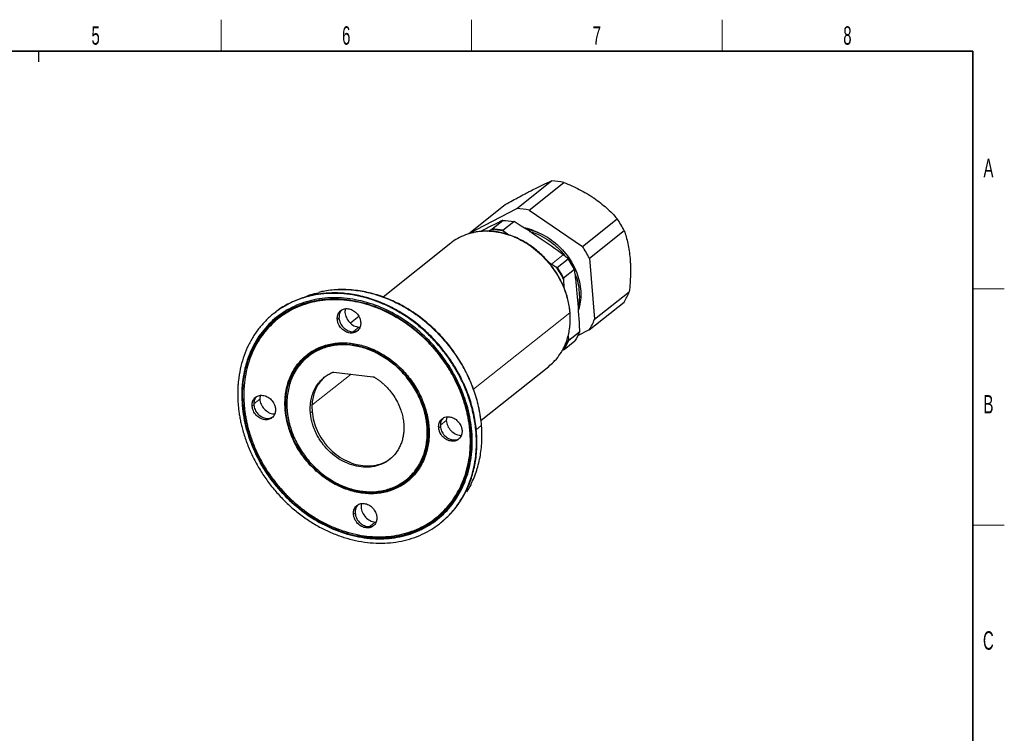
# Model space of a CAD drawing. Header units: millimetres. Extents: x 5 to 418, y 2 to 292.
# Tile 4 of 4: x 226 to 414, y 153 to 288. Entities that reach past the tile are written whole.
import ezdxf

# ---------------------------------------------------------------- set-up
doc = ezdxf.new("R2010")
doc.units = ezdxf.units.MM
doc.layers.add('SLD-0', color=7, linetype='Continuous')
doc.styles.add('SLDTEXTSTYLE0', font='TXT', dxfattribs={"width": 0.605})

msp = doc.modelspace()

# ---------------------------------------------------------------- linework, layer by layer
at = {"color": 7, "linetype": 'Continuous', "lineweight": 25}
for p, q in [((321.117, 252.512), (327.744, 257.779)), ((323.466, 252.242), (330.093, 257.509)), ((311.949, 247.807), (318.575, 253.075)), ((311.949, 247.807), (321.117, 252.512)), ((323.466, 252.242), (333.598, 245.316)), ((316.386, 248.643), (318.441, 250.277)), ((318.471, 248.403), (320.526, 250.037)), ((333.598, 245.316), (340.225, 250.584)), ((311.879, 247.696), (311.949, 247.807)), ((315.586, 248.216), (316.137, 248.502)), ((318.65, 248.213), (319.615, 247.517)), ((334.949, 243.058), (341.575, 248.325)), ((308.531, 245.94), (295.619, 235.677)), ((327.101, 242.384), (327.741, 241.966)), ((328.821, 241.329), (330.876, 242.962)), ((334.949, 243.058), (335.913, 231.428)), ((330.02, 239.324), (332.075, 240.958)), ((329.995, 239.03), (330.098, 237.467)), ((335.913, 231.428), (342.539, 236.695)), ((334.914, 229.439), (341.541, 234.707)), ((274.893, 232.614), (274.803, 232.543)), ((290.977, 231.987), (289.395, 230.728)), ((291.016, 229.912), (291.211, 229.931)), ((331.004, 227.444), (333.059, 229.077)), ((334.914, 229.439), (332.66, 228.283)), ((330.118, 225.679), (332.173, 227.313)), ((330.875, 228.236), (330.937, 227.665)), ((329.869, 225.538), (329.714, 225.458)), ((314.293, 212.197), (327.199, 222.456)), ((286.271, 221.357), (293.686, 220.504)), ((272.194, 216.898), (272.121, 216.236)), ((307.747, 212.807), (307.674, 212.146)), ((310.431, 197.006), (310.264, 196.807)), ((294.091, 192.805), (294.286, 192.823)), ((306.538, 192.619), (306.629, 192.691))]:
    msp.add_line(p, q, dxfattribs=at)
at = {"color": 7, "linetype": 'Continuous', "lineweight": 18}
for p, q in [((327.741, 241.966), (329.952, 243.723)), ((312.873, 218.098), (331.197, 232.664)), ((287.227, 231.642), (286.911, 231.39)), ((291.016, 229.912), (289.994, 229.1)), ((282.078, 215.052), (289.537, 220.981)), ((271.012, 215.355), (272.121, 216.236)), ((268.848, 215.009), (268.805, 215.097)), ((269.161, 215.056), (268.937, 214.999)), ((270.988, 215.133), (270.672, 214.882)), ((276.983, 214.156), (277.026, 214.069)), ((277.338, 214.115), (277.114, 214.058)), ((282.098, 213.855), (281.782, 213.604)), ((307.674, 212.146), (306.566, 211.264)), ((304.046, 210.96), (304.003, 211.047)), ((304.135, 210.95), (304.359, 211.006)), ((306.541, 211.043), (306.225, 210.791)), ((313.374, 210.408), (314.337, 211.174)), ((312.223, 210.019), (312.18, 210.106)), ((312.536, 210.065), (312.312, 210.009)), ((313.336, 209.973), (313.426, 210.045)), ((290.302, 194.534), (289.986, 194.283)), ((293.069, 191.993), (294.091, 192.805))]:
    msp.add_line(p, q, dxfattribs=at)
at = {"color": 7, "linetype": 'Continuous', "lineweight": 25}
for centre, radius, start, end in [((327.432, 244.73), 13.053, 78.24019, 88.63387), ((320.806, 239.462), 13.053, 78.24019, 88.63387), ((325.514, 240.254), 17.975, 26.68132, 35.0765), ((315.941, 235.598), 13.053, 78.82608, 88.04793), ((318.888, 234.986), 17.975, 26.68132, 35.0765), ((316.17, 232.826), 17.847, 26.43947, 35.31835), ((314.023, 231.119), 17.978, 27.15483, 34.60299), ((332.368, 240.559), 10.88, 327.46286, 339.19951), ((325.741, 235.291), 10.88, 327.46286, 339.19951), ((320.88, 231.424), 10.879, 328.12417, 338.5382)]:
    msp.add_arc(centre, radius, start, end, dxfattribs=at)
at = {"color": 7, "linetype": 'Continuous', "lineweight": 18}
for centre, radius, start, end in [((315.92, 235.554), 12.95, 77.8324, 89.04164), ((314.017, 231.115), 17.831, 26.35174, 35.40608), ((320.814, 231.418), 10.796, 327.00273, 339.65964)]:
    msp.add_arc(centre, radius, start, end, dxfattribs=at)
at = {"color": 7, "linetype": 'Continuous', "lineweight": 25}
for points, knots in [([(318.575, 253.075), (319.497, 253.601), (320.397, 254.107), (321.704, 254.824), (322.132, 255.056), (322.762, 255.391), (322.97, 255.501), (323.382, 255.716), (323.585, 255.822), (324.576, 256.33), (325.294, 256.682), (326.605, 257.294), (327.202, 257.555), (327.744, 257.779)], [0, 0, 0, 0, 0.25, 0.25, 0.375, 0.375, 0.4375, 0.4375, 0.5, 0.5, 0.75, 0.75, 1, 1, 1, 1]), ([(330.093, 257.509), (331.091, 257.108), (332.07, 256.67), (333.497, 255.936), (333.966, 255.679), (334.657, 255.27), (334.886, 255.13), (335.339, 254.842), (335.564, 254.694), (336.659, 253.946), (337.458, 253.312), (338.93, 251.985), (339.606, 251.288), (340.225, 250.584)], [0, 0, 0, 0, 0.25, 0.25, 0.375, 0.375, 0.4375, 0.4375, 0.5, 0.5, 0.75, 0.75, 1, 1, 1, 1]), ([(318.316, 250.229), (317.6, 249.87), (316.27, 249.203), (314.888, 248.497), (314.25, 248.171)], [0, 0, 0, 0, 0.5380277, 1, 1, 1, 1]), ([(318.441, 250.277), (318.452, 250.286), (318.449, 250.287), (318.434, 250.283), (318.422, 250.278), (318.383, 250.261), (318.351, 250.246), (318.316, 250.229)], [0, 0, 0, 0, 0.25, 0.25, 0.5, 0.5, 1, 1, 1, 1]), ([(320.783, 249.945), (320.741, 249.971), (320.698, 249.995), (320.63, 250.024), (320.606, 250.033), (320.561, 250.044), (320.537, 250.046), (320.526, 250.037)], [0, 0, 0, 0, 0.5, 0.5, 0.75, 0.75, 1, 1, 1, 1]), ([(329.952, 243.723), (328.482, 244.808), (326.986, 245.87), (323.928, 247.943), (322.368, 248.954), (320.783, 249.945)], [0, 0, 0, 0, 0.5, 0.5, 1, 1, 1, 1]), ([(312.699, 247.888), (312.362, 247.814), (311.483, 247.622), (310.189, 247.036), (309.135, 246.447), (308.641, 246.007), (308.546, 245.922)], [0, 0, 0, 0, 0.2183841, 0.5677077, 0.9170312, 1, 1, 1, 1]), ([(331.251, 232.757), (331.231, 232.972), (331.171, 233.591), (330.996, 234.619), (330.694, 235.832), (330.295, 237.034), (329.803, 238.214), (329.221, 239.365), (328.555, 240.476), (327.807, 241.541), (326.986, 242.55), (326.095, 243.497), (325.143, 244.375), (324.136, 245.176), (323.082, 245.894), (321.988, 246.525), (320.863, 247.063), (319.715, 247.505), (318.553, 247.846), (317.385, 248.085), (316.221, 248.217), (315.068, 248.248), (313.94, 248.161), (313.166, 248.056), (312.782, 247.95), (312.752, 247.942)], [0, 0, 0, 0, 0.0246122, 0.0708392, 0.1170846, 0.1633443, 0.2096141, 0.255891, 0.3021732, 0.3484593, 0.394749, 0.4410421, 0.4873383, 0.5336374, 0.5799386, 0.6262402, 0.6725398, 0.7188335, 0.7651161, 0.8113808, 0.8576196, 0.9038236, 0.9499837, 0.9960919, 1, 1, 1, 1]), ([(316.137, 248.502), (316.175, 248.522), (316.215, 248.544), (316.278, 248.579), (316.3, 248.591), (316.343, 248.617), (316.366, 248.63), (316.386, 248.643)], [0, 0, 0, 0, 0.5, 0.5, 0.75, 0.75, 1, 1, 1, 1]), ([(318.471, 248.403), (318.473, 248.388), (318.483, 248.371), (318.508, 248.337), (318.523, 248.321), (318.573, 248.272), (318.61, 248.242), (318.65, 248.213)], [0, 0, 0, 0, 0.25, 0.25, 0.5, 0.5, 1, 1, 1, 1]), ([(322.437, 248.891), (322.643, 248.856), (323.405, 248.723), (324.266, 248.42), (324.879, 248.079), (324.966, 248.03)], [0, 0, 0, 0, 0.24178628, 0.89178208, 1, 1, 1, 1]), ([(322.841, 248.634), (323.109, 248.592), (323.949, 248.462), (325.341, 247.938), (326.969, 247.095), (328.493, 245.993), (329.868, 244.679), (331.049, 243.194), (332.01, 241.576), (332.73, 239.865), (333.185, 238.11), (333.356, 236.371), (333.275, 234.729), (333, 233.739), (332.868, 233.267)], [0, 0, 0, 0, 0.0413202, 0.1293038, 0.2163674, 0.3046503, 0.3932512, 0.4809494, 0.5681807, 0.6566301, 0.7451431, 0.8325122, 0.920049, 1, 1, 1, 1]), ([(323.545, 248.175), (323.905, 248.071), (324.874, 247.791), (326.409, 247.017), (328.071, 245.861), (329.385, 244.658), (330.041, 243.794), (330.281, 243.479)], [0, 0, 0, 0, 0.1402101, 0.3781003, 0.6189101, 0.8609632, 1, 1, 1, 1]), ([(341.575, 248.325), (341.708, 247.941), (341.833, 247.543), (342.066, 246.714), (342.173, 246.282), (342.458, 244.954), (342.599, 244.015), (342.703, 242.761), (342.72, 242.506), (342.747, 241.992), (342.757, 241.734), (342.776, 240.956), (342.774, 240.433), (342.745, 239.376), (342.719, 238.843), (342.644, 237.77), (342.595, 237.23), (342.539, 236.695)], [0, 0, 0, 0, 0.125, 0.125, 0.25, 0.25, 0.5, 0.5, 0.5625, 0.5625, 0.625, 0.625, 0.75, 0.75, 0.875, 0.875, 1, 1, 1, 1]), ([(330.876, 242.962), (330.888, 242.971), (330.883, 242.989), (330.865, 243.021), (330.852, 243.038), (330.807, 243.085), (330.771, 243.116), (330.732, 243.144)], [0, 0, 0, 0, 0.25, 0.25, 0.5, 0.5, 1, 1, 1, 1]), ([(328.551, 241.446), (328.593, 241.419), (328.636, 241.394), (328.705, 241.361), (328.729, 241.351), (328.776, 241.335), (328.8, 241.329), (328.821, 241.329)], [0, 0, 0, 0, 0.5, 0.5, 0.75, 0.75, 1, 1, 1, 1]), ([(332.15, 240.773), (332.145, 240.817), (332.137, 240.86), (332.121, 240.915), (332.114, 240.933), (332.097, 240.958), (332.086, 240.967), (332.075, 240.958)], [0, 0, 0, 0, 0.5, 0.5, 0.75, 0.75, 1, 1, 1, 1]), ([(333.097, 229.352), (333.008, 231.3), (332.889, 233.23), (332.653, 236.086), (332.565, 237.032), (332.37, 238.912), (332.263, 239.846), (332.15, 240.773)], [0, 0, 0, 0, 0.5, 0.5, 0.75, 0.75, 1, 1, 1, 1]), ([(330.02, 239.324), (330.011, 239.304), (330.006, 239.278), (329.998, 239.228), (329.996, 239.203), (329.992, 239.127), (329.993, 239.078), (329.995, 239.03)], [0, 0, 0, 0, 0.25, 0.25, 0.5, 0.5, 1, 1, 1, 1]), ([(332.246, 239.957), (332.294, 239.845), (332.589, 239.164), (332.876, 237.869), (333.052, 236.138), (333.018, 234.849), (332.85, 234.191), (332.815, 234.054)], [0, 0, 0, 0, 0.0571472, 0.3485312, 0.6361495, 0.9243198, 1, 1, 1, 1]), ([(313.426, 210.045), (313.303, 211.082), (313.057, 213.155), (312.203, 216.268), (311.01, 219.315), (309.462, 222.25), (307.597, 225.02), (305.443, 227.579), (303.038, 229.882), (300.423, 231.891), (297.643, 233.57), (294.745, 234.891), (291.779, 235.832), (288.795, 236.376), (285.845, 236.515), (282.98, 236.244), (280.242, 235.576), (277.707, 234.488), (275.92, 233.475), (275.08, 232.728), (274.919, 232.584)], [0, 0, 0, 0, 0.058013, 0.116026, 0.174039, 0.232052, 0.290065, 0.3480781, 0.4060911, 0.4641041, 0.5221171, 0.5801301, 0.6381431, 0.6961561, 0.7541691, 0.8121821, 0.8701951, 0.9282082, 0.9862212, 1, 1, 1, 1]), ([(280.407, 235.538), (280.875, 235.756), (281.793, 236.183), (282.81, 236.394), (283.308, 236.498)], [0, 0, 0, 0, 0.5098278, 1, 1, 1, 1]), ([(314.391, 211.266), (314.365, 211.542), (314.291, 212.338), (314.092, 213.66), (313.762, 215.228), (313.333, 216.789), (312.809, 218.337), (312.191, 219.864), (311.483, 221.363), (310.689, 222.827), (309.81, 224.251), (308.852, 225.628), (307.819, 226.951), (306.715, 228.214), (305.545, 229.413), (304.315, 230.541), (303.03, 231.593), (301.696, 232.565), (300.318, 233.452), (298.903, 234.251), (297.458, 234.957), (295.988, 235.567), (294.5, 236.079), (293.002, 236.491), (291.5, 236.799), (290, 237.004), (288.51, 237.103), (287.035, 237.098), (285.586, 236.983), (284.355, 236.808), (283.625, 236.63), (283.355, 236.564)], [0, 0, 0, 0, 0.0188404, 0.0543938, 0.0899548, 0.1255212, 0.1610917, 0.1966652, 0.232241, 0.2678184, 0.3033971, 0.3389768, 0.3745575, 0.4101392, 0.4457217, 0.481305, 0.5168891, 0.5524738, 0.5880586, 0.623643, 0.6592263, 0.6948073, 0.7303847, 0.7659569, 0.8015218, 0.8370772, 0.8726206, 0.9081494, 0.9436612, 0.9791541, 1, 1, 1, 1]), ([(313.336, 209.973), (313.322, 210.129), (313.295, 210.439), (313.243, 210.905), (313.183, 211.372), (313.114, 211.838), (313.036, 212.304), (312.95, 212.771), (312.855, 213.238), (312.752, 213.705), (312.64, 214.172), (312.359, 215.259), (311.825, 216.96), (310.893, 219.235), (309.767, 221.447), (308.455, 223.573), (306.974, 225.594), (305.335, 227.488), (303.555, 229.24), (301.65, 230.83), (299.641, 232.246), (297.544, 233.472), (295.382, 234.497), (293.174, 235.31), (290.942, 235.905), (288.707, 236.275), (286.491, 236.417), (284.316, 236.329), (282.201, 236.013), (280.169, 235.471), (278.237, 234.709), (276.426, 233.733), (274.751, 232.554), (273.23, 231.182), (271.876, 229.632), (270.704, 227.916), (269.723, 226.054), (268.946, 224.061), (268.376, 221.959), (268.093, 220.203), (267.972, 218.858), (267.926, 217.952), (267.916, 217.038), (267.938, 216.117), (267.983, 215.498), (268.005, 215.189)], [0, 0, 0, 0, 0.006266, 0.0125225, 0.0187719, 0.0250165, 0.0312589, 0.0375014, 0.0437465, 0.0499966, 0.056254, 0.0625213, 0.0937664, 0.1250184, 0.1562636, 0.1875156, 0.2187608, 0.2500128, 0.2812579, 0.31251, 0.3437551, 0.3750071, 0.4062523, 0.4375043, 0.4687495, 0.5000015, 0.5312466, 0.5624987, 0.5937438, 0.6249958, 0.656241, 0.687493, 0.7187381, 0.7499902, 0.7812353, 0.8124873, 0.8437325, 0.8749845, 0.9062297, 0.9374817, 0.9500036, 0.962497, 0.9749813, 0.9874759, 1, 1, 1, 1]), ([(312.536, 210.065), (312.412, 211.559), (312.147, 213.069), (311.346, 216.063), (310.81, 217.547), (309.486, 220.433), (308.698, 221.835), (306.902, 224.501), (305.894, 225.767), (303.695, 228.112), (302.505, 229.192), (299.987, 231.125), (298.66, 231.979), (295.921, 233.426), (294.509, 234.02), (291.654, 234.926), (290.21, 235.237), (287.348, 235.567), (285.929, 235.584), (283.171, 235.324), (281.831, 235.047), (279.281, 234.208), (278.071, 233.647), (275.829, 232.261), (274.797, 231.436), (272.948, 229.557), (272.132, 228.502), (270.747, 226.201), (270.179, 224.955), (269.313, 222.321), (269.014, 220.933), (268.699, 218.068), (268.681, 216.59), (268.805, 215.097)], [0, 0, 0, 0, 0.0625, 0.0625, 0.125, 0.125, 0.1875, 0.1875, 0.25, 0.25, 0.3125, 0.3125, 0.375, 0.375, 0.4375, 0.4375, 0.5, 0.5, 0.5625, 0.5625, 0.625, 0.625, 0.6875, 0.6875, 0.75, 0.75, 0.8125, 0.8125, 0.875, 0.875, 0.9375, 0.9375, 1, 1, 1, 1]), ([(268.848, 215.009), (268.725, 216.494), (268.742, 217.962), (269.056, 220.81), (269.352, 222.19), (270.214, 224.808), (270.778, 226.046), (272.154, 228.333), (272.965, 229.382), (274.803, 231.25), (275.829, 232.069), (278.058, 233.446), (279.26, 234.004), (281.794, 234.838), (283.126, 235.114), (285.868, 235.372), (287.278, 235.355), (290.123, 235.027), (291.557, 234.718), (294.395, 233.817), (295.799, 233.227), (298.521, 231.788), (299.84, 230.94), (302.342, 229.019), (303.525, 227.945), (305.711, 225.614), (306.713, 224.357), (308.498, 221.706), (309.281, 220.313), (310.597, 217.445), (311.13, 215.97), (311.926, 212.994), (312.189, 211.493), (312.312, 210.009)], [0, 0, 0, 0, 0.0625, 0.0625, 0.125, 0.125, 0.1875, 0.1875, 0.25, 0.25, 0.3125, 0.3125, 0.375, 0.375, 0.4375, 0.4375, 0.5, 0.5, 0.5625, 0.5625, 0.625, 0.625, 0.6875, 0.6875, 0.75, 0.75, 0.8125, 0.8125, 0.875, 0.875, 0.9375, 0.9375, 1, 1, 1, 1]), ([(268.937, 214.999), (268.815, 216.478), (268.832, 217.94), (269.144, 220.777), (269.439, 222.151), (270.297, 224.758), (270.859, 225.991), (272.23, 228.268), (273.038, 229.313), (274.868, 231.173), (275.89, 231.989), (278.109, 233.361), (279.306, 233.916), (281.83, 234.747), (283.156, 235.021), (285.887, 235.279), (287.292, 235.261), (290.125, 234.935), (291.553, 234.627), (294.38, 233.73), (295.778, 233.142), (298.489, 231.71), (299.802, 230.865), (302.294, 228.951), (303.472, 227.882), (305.649, 225.561), (306.647, 224.308), (308.425, 221.669), (309.204, 220.281), (310.515, 217.425), (311.046, 215.956), (311.839, 212.992), (312.101, 211.498), (312.223, 210.019)], [0, 0, 0, 0, 0.0625, 0.0625, 0.125, 0.125, 0.1875, 0.1875, 0.25, 0.25, 0.3125, 0.3125, 0.375, 0.375, 0.4375, 0.4375, 0.5, 0.5, 0.5625, 0.5625, 0.625, 0.625, 0.6875, 0.6875, 0.75, 0.75, 0.8125, 0.8125, 0.875, 0.875, 0.9375, 0.9375, 1, 1, 1, 1]), ([(312.18, 210.106), (312.167, 210.254), (312.141, 210.548), (312.092, 210.991), (312.035, 211.433), (311.97, 211.876), (311.896, 212.319), (311.814, 212.761), (311.724, 213.204), (311.626, 213.648), (311.52, 214.091), (311.253, 215.123), (310.747, 216.737), (309.862, 218.896), (308.793, 220.995), (307.549, 223.012), (306.143, 224.93), (304.587, 226.728), (302.898, 228.391), (301.091, 229.9), (299.183, 231.244), (297.194, 232.407), (295.142, 233.38), (293.046, 234.151), (290.928, 234.716), (288.807, 235.067), (286.704, 235.202), (284.64, 235.118), (282.633, 234.819), (280.705, 234.304), (278.871, 233.581), (277.152, 232.654), (275.562, 231.536), (274.119, 230.234), (272.834, 228.762), (271.722, 227.134), (270.791, 225.367), (270.053, 223.476), (269.512, 221.481), (269.244, 219.814), (269.129, 218.538), (269.085, 217.678), (269.076, 216.811), (269.097, 215.937), (269.14, 215.35), (269.161, 215.056)], [0, 0, 0, 0, 0.006266, 0.0125224, 0.0187718, 0.0250164, 0.0312588, 0.0375014, 0.0437464, 0.0499965, 0.056254, 0.0625213, 0.0937662, 0.1250184, 0.1562634, 0.1875156, 0.2187606, 0.2500128, 0.2812577, 0.31251, 0.3437549, 0.3750071, 0.4062521, 0.4375043, 0.4687493, 0.5000015, 0.5312464, 0.5624987, 0.5937436, 0.6249958, 0.6562408, 0.687493, 0.718738, 0.7499902, 0.7812351, 0.8124873, 0.8437323, 0.8749845, 0.9062295, 0.9374817, 0.9500035, 0.962497, 0.9749813, 0.9874758, 1, 1, 1, 1]), ([(286.911, 231.39), (286.908, 231.441), (286.901, 231.542), (286.903, 231.692), (286.914, 231.838), (286.935, 231.982), (286.965, 232.122), (287.031, 232.349), (287.165, 232.646), (287.415, 232.967), (287.729, 233.219), (288.099, 233.389), (288.507, 233.475), (288.939, 233.468), (289.38, 233.375), (289.81, 233.192), (290.215, 232.933), (290.577, 232.603), (290.886, 232.218), (291.099, 231.837), (291.236, 231.489), (291.319, 231.184), (291.343, 230.981), (291.355, 230.879)], [0, 0, 0, 0, 0.0209977, 0.0418189, 0.0625533, 0.0832917, 0.1041247, 0.125142, 0.1875882, 0.2501056, 0.3125518, 0.3750691, 0.4375154, 0.5000327, 0.5624789, 0.6249963, 0.6874425, 0.7499598, 0.812406, 0.8749234, 0.9167209, 0.958171, 1, 1, 1, 1]), ([(287.689, 233.118), (287.545, 232.927), (287.236, 232.517), (287.23, 231.946), (287.227, 231.642)], [0, 0, 0, 0, 0.4658858, 1, 1, 1, 1]), ([(288.433, 233.406), (288.393, 233.189), (288.297, 232.657), (288.579, 231.724), (289.182, 230.822), (290.047, 230.137), (290.693, 229.987), (291.016, 229.912)], [0, 0, 0, 0, 0.1476311, 0.3607233, 0.5738156, 0.7869078, 1, 1, 1, 1]), ([(330.09, 226.105), (330.127, 226.175), (330.335, 226.568), (330.625, 227.344), (330.951, 228.425), (331.171, 229.556), (331.292, 230.72), (331.315, 231.791), (331.27, 232.475), (331.251, 232.757)], [0, 0, 0, 0, 0.0364423, 0.2050504, 0.3738513, 0.5428461, 0.7120216, 0.881355, 1, 1, 1, 1]), ([(291.355, 230.879), (291.358, 230.828), (291.365, 230.727), (291.363, 230.577), (291.352, 230.431), (291.331, 230.287), (291.301, 230.147), (291.235, 229.92), (291.101, 229.623), (290.851, 229.303), (290.537, 229.05), (290.168, 228.88), (289.759, 228.794), (289.327, 228.801), (288.886, 228.895), (288.456, 229.077), (288.051, 229.336), (287.689, 229.666), (287.38, 230.051), (287.167, 230.432), (287.03, 230.78), (286.947, 231.085), (286.923, 231.288), (286.911, 231.39)], [0, 0, 0, 0, 0.0209977, 0.0418189, 0.0625533, 0.0832917, 0.1041247, 0.125142, 0.1875882, 0.2501056, 0.3125518, 0.3750691, 0.4375154, 0.5000327, 0.5624789, 0.6249963, 0.6874425, 0.7499598, 0.812406, 0.8749234, 0.9167209, 0.958171, 1, 1, 1, 1]), ([(287.227, 231.642), (287.286, 231.334), (287.403, 230.719), (287.98, 229.889), (288.759, 229.286), (289.642, 229.013), (290.448, 229.059), (290.824, 229.339), (290.985, 229.459)], [0, 0, 0, 0, 0.1740012, 0.3480025, 0.5220037, 0.6960049, 0.8700062, 1, 1, 1, 1]), ([(333.059, 229.077), (333.071, 229.086), (333.079, 229.11), (333.09, 229.158), (333.093, 229.183), (333.099, 229.257), (333.099, 229.305), (333.097, 229.352)], [0, 0, 0, 0, 0.25, 0.25, 0.5, 0.5, 1, 1, 1, 1]), ([(330.937, 227.665), (330.942, 227.619), (330.949, 227.575), (330.965, 227.515), (330.971, 227.497), (330.985, 227.464), (330.994, 227.449), (331.004, 227.444)], [0, 0, 0, 0, 0.5, 0.5, 0.75, 0.75, 1, 1, 1, 1]), ([(277.026, 214.069), (276.872, 215.921), (277.071, 217.731), (278.146, 220.997), (279.02, 222.45), (281.313, 224.781), (282.729, 225.656), (285.89, 226.696), (287.634, 226.861), (291.182, 226.452), (292.986, 225.88), (296.382, 224.085), (297.973, 222.864), (300.699, 219.956), (301.834, 218.271), (303.475, 214.693), (303.982, 212.802), (304.135, 210.95)], [0, 0, 0, 0, 0.125, 0.125, 0.25, 0.25, 0.375, 0.375, 0.5, 0.5, 0.625, 0.625, 0.75, 0.75, 0.875, 0.875, 1, 1, 1, 1]), ([(276.983, 214.156), (276.974, 214.273), (276.956, 214.507), (276.94, 214.856), (276.931, 215.203), (276.931, 215.549), (276.939, 215.893), (276.955, 216.235), (276.98, 216.575), (277.046, 217.25), (277.206, 218.244), (277.55, 219.514), (278.02, 220.718), (278.809, 222.216), (280.087, 223.869), (282.026, 225.417), (284.298, 226.471), (286.814, 226.992), (289.479, 226.959), (292.19, 226.374), (294.842, 225.258), (297.334, 223.656), (299.569, 221.628), (301.148, 219.646), (302.203, 217.936), (302.883, 216.6), (303.446, 215.226), (303.813, 214.059), (304.042, 213.12), (304.182, 212.414), (304.291, 211.709), (304.336, 211.241), (304.359, 211.006)], [0, 0, 0, 0, 0.00783631, 0.01565881, 0.02347222, 0.03128125, 0.03909064, 0.04690512, 0.0547294, 0.0625682, 0.09383482, 0.12511286, 0.15637948, 0.18765753, 0.25012648, 0.31259544, 0.3750644, 0.43753336, 0.50000232, 0.56247128, 0.62494024, 0.6874092, 0.74987816, 0.81234712, 0.84361374, 0.87489178, 0.9061584, 0.93743644, 0.95309411, 0.96871537, 0.98433806, 1, 1, 1, 1]), ([(277.114, 214.058), (276.962, 215.898), (277.16, 217.697), (278.227, 220.941), (279.096, 222.385), (281.373, 224.7), (282.781, 225.57), (285.921, 226.603), (287.653, 226.766), (291.178, 226.361), (292.971, 225.792), (296.344, 224.01), (297.924, 222.796), (300.633, 219.907), (301.76, 218.234), (303.391, 214.679), (303.894, 212.8), (304.046, 210.96)], [0, 0, 0, 0, 0.125, 0.125, 0.25, 0.25, 0.375, 0.375, 0.5, 0.5, 0.625, 0.625, 0.75, 0.75, 0.875, 0.875, 1, 1, 1, 1]), ([(304.003, 211.047), (303.993, 211.161), (303.972, 211.389), (303.932, 211.732), (303.884, 212.075), (303.827, 212.418), (303.763, 212.761), (303.691, 213.105), (303.611, 213.448), (303.436, 214.134), (303.115, 215.157), (302.566, 216.495), (301.903, 217.796), (300.876, 219.462), (299.338, 221.393), (297.161, 223.368), (294.733, 224.929), (292.15, 226.016), (289.51, 226.586), (286.914, 226.618), (284.463, 226.111), (282.251, 225.083), (280.362, 223.576), (279.117, 221.966), (278.349, 220.506), (277.891, 219.334), (277.556, 218.097), (277.383, 217.022), (277.308, 216.141), (277.284, 215.473), (277.291, 214.797), (277.322, 214.343), (277.338, 214.115)], [0, 0, 0, 0, 0.0078363, 0.0156588, 0.0234721, 0.0312812, 0.0390906, 0.0469051, 0.0547294, 0.0625682, 0.0938347, 0.1251129, 0.1563793, 0.1876575, 0.2501265, 0.3125954, 0.3750644, 0.4375334, 0.5000023, 0.5624713, 0.6249402, 0.6874092, 0.7498782, 0.8123471, 0.8436136, 0.8748918, 0.9061582, 0.9374364, 0.953094, 0.9687153, 0.984338, 1, 1, 1, 1]), ([(327.184, 222.474), (327.501, 222.731), (328.233, 223.326), (329.159, 224.496), (329.798, 225.442), (330.027, 226.006), (330.046, 226.053)], [0, 0, 0, 0, 0.2672145, 0.6176656, 0.9681167, 1, 1, 1, 1]), ([(330.118, 225.679), (330.098, 225.666), (330.076, 225.653), (330.032, 225.627), (330.01, 225.615), (329.947, 225.58), (329.907, 225.558), (329.869, 225.538)], [0, 0, 0, 0, 0.25, 0.25, 0.5, 0.5, 1, 1, 1, 1]), ([(281.782, 213.604), (281.775, 213.698), (281.761, 213.888), (281.75, 214.17), (281.747, 214.45), (281.753, 214.728), (281.767, 215.004), (281.789, 215.277), (281.82, 215.549), (281.859, 215.818), (281.961, 216.395), (282.192, 217.253), (282.667, 218.32), (283.29, 219.281), (283.903, 219.947), (284.413, 220.388), (284.772, 220.658), (285.149, 220.903), (285.542, 221.124), (285.817, 221.25), (285.955, 221.313)], [0, 0, 0, 0, 0.0279055, 0.0557211, 0.0834727, 0.1111862, 0.1388879, 0.166604, 0.1943605, 0.2221836, 0.250099, 0.3750296, 0.5000106, 0.6249412, 0.7499222, 0.8000821, 0.8500175, 0.8998806, 0.9498241, 1, 1, 1, 1]), ([(284.778, 220.642), (284.647, 220.545), (284.215, 220.224), (283.611, 219.526), (282.982, 218.573), (282.509, 217.503), (282.198, 216.347), (282.041, 215.125), (282.079, 214.278), (282.098, 213.855)], [0, 0, 0, 0, 0.0678081, 0.2231734, 0.3785387, 0.533904, 0.6892694, 0.8446347, 1, 1, 1, 1]), ([(285.955, 221.313), (285.98, 221.323), (286.028, 221.342), (286.106, 221.357), (286.187, 221.364), (286.243, 221.359), (286.271, 221.357)], [0, 0, 0, 0, 0.2517644, 0.5, 0.7482356, 1, 1, 1, 1]), ([(293.686, 220.504), (293.714, 220.499), (293.77, 220.491), (293.854, 220.466), (293.936, 220.432), (293.989, 220.401), (294.015, 220.386)], [0, 0, 0, 0, 0.2517644, 0.5, 0.7482356, 1, 1, 1, 1]), ([(294.015, 220.386), (294.1, 220.333), (294.268, 220.227), (294.516, 220.059), (294.76, 219.885), (295, 219.705), (295.236, 219.518), (295.467, 219.324), (295.695, 219.124), (295.918, 218.917), (296.391, 218.456), (297.072, 217.695), (297.868, 216.572), (298.53, 215.373), (298.94, 214.371), (299.181, 213.608), (299.317, 213.096), (299.425, 212.584), (299.509, 212.07), (299.542, 211.729), (299.559, 211.558)], [0, 0, 0, 0, 0.0279055, 0.0557211, 0.0834727, 0.1111862, 0.1388879, 0.166604, 0.1943605, 0.2221836, 0.250099, 0.3750296, 0.5000106, 0.6249412, 0.7499222, 0.8000821, 0.8500175, 0.8998806, 0.9498241, 1, 1, 1, 1]), ([(270.672, 214.882), (270.668, 214.933), (270.662, 215.034), (270.664, 215.183), (270.675, 215.33), (270.696, 215.473), (270.726, 215.614), (270.792, 215.841), (270.926, 216.137), (271.176, 216.458), (271.49, 216.711), (271.859, 216.881), (272.268, 216.967), (272.7, 216.96), (273.14, 216.866), (273.571, 216.684), (273.976, 216.425), (274.338, 216.095), (274.646, 215.71), (274.859, 215.329), (274.996, 214.981), (275.08, 214.675), (275.104, 214.473), (275.116, 214.371)], [0, 0, 0, 0, 0.0209977, 0.0418189, 0.0625533, 0.0832917, 0.1041247, 0.125142, 0.1875882, 0.2501056, 0.3125518, 0.3750691, 0.4375154, 0.5000327, 0.5624789, 0.6249963, 0.6874425, 0.7499598, 0.812406, 0.8749234, 0.9167209, 0.958171, 1, 1, 1, 1]), ([(271.449, 216.609), (271.306, 216.418), (270.997, 216.008), (270.991, 215.438), (270.988, 215.133)], [0, 0, 0, 0, 0.46588584, 1, 1, 1, 1]), ([(272.121, 216.236), (272.185, 215.898), (272.314, 215.223), (272.951, 214.302), (273.8, 213.668), (274.538, 213.366), (274.907, 213.414), (274.972, 213.422)], [0, 0, 0, 0, 0.23739156, 0.47478312, 0.71217468, 0.94956624, 1, 1, 1, 1]), ([(268.005, 215.189), (268.019, 215.033), (268.046, 214.723), (268.098, 214.257), (268.159, 213.791), (268.227, 213.324), (268.305, 212.858), (268.391, 212.391), (268.486, 211.924), (268.589, 211.457), (268.701, 210.99), (268.982, 209.903), (269.516, 208.202), (270.448, 205.927), (271.575, 203.715), (272.886, 201.589), (274.367, 199.568), (276.007, 197.674), (277.786, 195.922), (279.691, 194.332), (281.701, 192.916), (283.797, 191.69), (285.959, 190.665), (288.167, 189.852), (290.399, 189.257), (292.634, 188.887), (294.85, 188.745), (297.025, 188.833), (299.14, 189.149), (301.172, 189.691), (303.104, 190.453), (304.915, 191.429), (306.591, 192.608), (308.111, 193.98), (309.465, 195.53), (310.637, 197.246), (311.618, 199.108), (312.395, 201.101), (312.965, 203.203), (313.248, 204.959), (313.37, 206.304), (313.415, 207.21), (313.426, 208.124), (313.403, 209.045), (313.358, 209.664), (313.336, 209.973)], [0, 0, 0, 0, 0.006266, 0.0125225, 0.0187719, 0.0250165, 0.0312589, 0.0375014, 0.0437465, 0.0499966, 0.056254, 0.0625213, 0.0937664, 0.1250184, 0.1562636, 0.1875156, 0.2187608, 0.2500128, 0.2812579, 0.31251, 0.3437551, 0.3750071, 0.4062523, 0.4375043, 0.4687495, 0.5000015, 0.5312466, 0.5624987, 0.5937438, 0.6249958, 0.656241, 0.687493, 0.7187381, 0.7499902, 0.7812353, 0.8124873, 0.8437325, 0.8749845, 0.9062297, 0.9374817, 0.9500036, 0.962497, 0.9749813, 0.9874759, 1, 1, 1, 1]), ([(268.805, 215.097), (268.929, 213.603), (269.194, 212.093), (269.995, 209.099), (270.531, 207.615), (271.855, 204.729), (272.643, 203.327), (274.439, 200.661), (275.447, 199.395), (277.646, 197.05), (278.837, 195.97), (281.354, 194.037), (282.681, 193.184), (285.42, 191.736), (286.832, 191.142), (289.688, 190.236), (291.131, 189.925), (293.993, 189.595), (295.412, 189.578), (298.171, 189.838), (299.511, 190.115), (302.06, 190.954), (303.27, 191.516), (305.512, 192.901), (306.545, 193.726), (308.393, 195.605), (309.21, 196.66), (310.594, 198.961), (311.162, 200.207), (312.029, 202.841), (312.327, 204.229), (312.643, 207.094), (312.66, 208.572), (312.536, 210.065)], [0, 0, 0, 0, 0.0625, 0.0625, 0.125, 0.125, 0.1875, 0.1875, 0.25, 0.25, 0.3125, 0.3125, 0.375, 0.375, 0.4375, 0.4375, 0.5, 0.5, 0.5625, 0.5625, 0.625, 0.625, 0.6875, 0.6875, 0.75, 0.75, 0.8125, 0.8125, 0.875, 0.875, 0.9375, 0.9375, 1, 1, 1, 1]), ([(312.312, 210.009), (312.435, 208.524), (312.418, 207.056), (312.105, 204.208), (311.808, 202.828), (310.947, 200.21), (310.382, 198.972), (309.006, 196.686), (308.195, 195.637), (306.358, 193.769), (305.331, 192.95), (303.103, 191.572), (301.9, 191.014), (299.366, 190.18), (298.035, 189.904), (295.293, 189.646), (293.882, 189.664), (291.038, 189.991), (289.603, 190.301), (286.765, 191.201), (285.362, 191.791), (282.639, 193.23), (281.32, 194.078), (278.818, 196), (277.635, 197.073), (275.45, 199.404), (274.448, 200.661), (272.663, 203.312), (271.88, 204.705), (270.564, 207.573), (270.031, 209.048), (269.234, 212.024), (268.971, 213.525), (268.848, 215.009)], [0, 0, 0, 0, 0.0625, 0.0625, 0.125, 0.125, 0.1875, 0.1875, 0.25, 0.25, 0.3125, 0.3125, 0.375, 0.375, 0.4375, 0.4375, 0.5, 0.5, 0.5625, 0.5625, 0.625, 0.625, 0.6875, 0.6875, 0.75, 0.75, 0.8125, 0.8125, 0.875, 0.875, 0.9375, 0.9375, 1, 1, 1, 1]), ([(268.937, 214.999), (268.95, 214.851), (268.976, 214.555), (269.026, 214.109), (269.083, 213.664), (269.149, 213.219), (269.223, 212.773), (269.305, 212.328), (269.396, 211.882), (269.495, 211.436), (269.602, 210.99), (269.87, 209.952), (270.38, 208.328), (271.27, 206.155), (272.345, 204.043), (273.598, 202.013), (275.012, 200.083), (276.578, 198.274), (278.277, 196.601), (280.096, 195.083), (282.015, 193.731), (284.017, 192.561), (286.082, 191.582), (288.19, 190.805), (290.321, 190.237), (292.455, 189.884), (294.571, 189.748), (296.648, 189.832), (298.667, 190.133), (300.608, 190.652), (302.453, 191.379), (304.183, 192.311), (305.782, 193.437), (307.234, 194.747), (308.527, 196.227), (309.646, 197.866), (310.583, 199.644), (311.325, 201.547), (311.87, 203.554), (312.14, 205.231), (312.255, 206.515), (312.299, 207.38), (312.309, 208.253), (312.287, 209.132), (312.245, 209.723), (312.223, 210.019)], [0, 0, 0, 0, 0.006266, 0.0125224, 0.0187718, 0.0250165, 0.0312588, 0.0375014, 0.0437465, 0.0499965, 0.056254, 0.0625213, 0.0937663, 0.1250184, 0.1562634, 0.1875156, 0.2187606, 0.2500128, 0.2812578, 0.31251, 0.3437549, 0.3750071, 0.4062521, 0.4375043, 0.4687493, 0.5000015, 0.5312465, 0.5624987, 0.5937436, 0.6249958, 0.6562408, 0.687493, 0.718738, 0.7499902, 0.7812352, 0.8124873, 0.8437323, 0.8749845, 0.9062295, 0.9374817, 0.9500035, 0.962497, 0.9749813, 0.9874758, 1, 1, 1, 1]), ([(269.161, 215.056), (269.174, 214.908), (269.2, 214.614), (269.249, 214.171), (269.306, 213.729), (269.372, 213.286), (269.445, 212.843), (269.527, 212.401), (269.617, 211.958), (269.715, 211.514), (269.821, 211.071), (270.088, 210.039), (270.594, 208.425), (271.479, 206.266), (272.548, 204.167), (273.792, 202.15), (275.198, 200.232), (276.754, 198.434), (278.443, 196.771), (280.251, 195.262), (282.158, 193.918), (284.147, 192.755), (286.2, 191.782), (288.295, 191.011), (290.413, 190.446), (292.534, 190.095), (294.637, 189.96), (296.701, 190.044), (298.708, 190.343), (300.637, 190.858), (302.47, 191.581), (304.189, 192.508), (305.779, 193.626), (307.222, 194.928), (308.507, 196.4), (309.619, 198.028), (310.55, 199.795), (311.288, 201.686), (311.829, 203.681), (312.097, 205.348), (312.212, 206.624), (312.256, 207.484), (312.266, 208.351), (312.244, 209.225), (312.202, 209.812), (312.18, 210.106)], [0, 0, 0, 0, 0.00626597, 0.01252243, 0.01877178, 0.02501644, 0.03125882, 0.03750135, 0.04374645, 0.04999652, 0.056254, 0.06252127, 0.09376623, 0.12501845, 0.1562634, 0.18751562, 0.21876058, 0.25001279, 0.28125775, 0.31250997, 0.34375492, 0.37500714, 0.40625209, 0.43750431, 0.46874927, 0.50000148, 0.53124644, 0.56249866, 0.59374361, 0.62499583, 0.65624078, 0.687493, 0.71873796, 0.74999017, 0.78123513, 0.81248735, 0.8437323, 0.87498452, 0.90622948, 0.93748169, 0.95000354, 0.96249695, 0.97498126, 0.98747583, 1, 1, 1, 1]), ([(275.116, 214.371), (275.119, 214.32), (275.126, 214.218), (275.124, 214.069), (275.113, 213.922), (275.092, 213.779), (275.062, 213.639), (274.996, 213.412), (274.862, 213.115), (274.612, 212.794), (274.298, 212.542), (273.928, 212.372), (273.52, 212.286), (273.087, 212.292), (272.647, 212.386), (272.217, 212.568), (271.812, 212.828), (271.45, 213.158), (271.141, 213.543), (270.928, 213.924), (270.791, 214.272), (270.708, 214.577), (270.684, 214.78), (270.672, 214.882)], [0, 0, 0, 0, 0.0209977, 0.0418189, 0.0625533, 0.0832917, 0.1041247, 0.125142, 0.1875882, 0.2501056, 0.3125518, 0.3750691, 0.4375154, 0.5000327, 0.5624789, 0.6249963, 0.6874425, 0.7499598, 0.812406, 0.8749234, 0.9167209, 0.958171, 1, 1, 1, 1]), ([(270.988, 215.133), (271.047, 214.826), (271.164, 214.211), (271.741, 213.38), (272.52, 212.778), (273.403, 212.504), (274.208, 212.551), (274.585, 212.831), (274.745, 212.951)], [0, 0, 0, 0, 0.1740012, 0.3480025, 0.5220037, 0.6960049, 0.8700062, 1, 1, 1, 1]), ([(304.359, 211.006), (304.368, 210.889), (304.385, 210.655), (304.402, 210.306), (304.41, 209.959), (304.41, 209.613), (304.402, 209.269), (304.386, 208.927), (304.361, 208.587), (304.295, 207.912), (304.135, 206.918), (303.791, 205.648), (303.321, 204.444), (302.532, 202.946), (301.254, 201.293), (299.315, 199.745), (297.043, 198.691), (294.527, 198.17), (291.862, 198.203), (289.152, 198.788), (286.5, 199.904), (284.008, 201.506), (281.772, 203.534), (280.193, 205.516), (279.138, 207.226), (278.458, 208.562), (277.895, 209.936), (277.529, 211.103), (277.299, 212.043), (277.159, 212.748), (277.05, 213.453), (277.005, 213.921), (276.983, 214.156)], [0, 0, 0, 0, 0.0078363, 0.0156588, 0.0234722, 0.0312812, 0.0390906, 0.0469051, 0.0547294, 0.0625682, 0.0938348, 0.1251129, 0.1563795, 0.1876575, 0.2501265, 0.3125954, 0.3750644, 0.4375334, 0.5000023, 0.5624713, 0.6249402, 0.6874092, 0.7498782, 0.8123471, 0.8436137, 0.8748918, 0.9061584, 0.9374364, 0.9530941, 0.9687154, 0.9843381, 1, 1, 1, 1]), ([(304.135, 210.95), (304.288, 209.098), (304.089, 207.287), (303.015, 204.022), (302.14, 202.568), (299.848, 200.238), (298.431, 199.362), (295.27, 198.322), (293.527, 198.158), (289.978, 198.566), (288.174, 199.138), (284.778, 200.933), (283.188, 202.155), (280.461, 205.062), (279.327, 206.747), (277.685, 210.325), (277.179, 212.217), (277.026, 214.069)], [0, 0, 0, 0, 0.125, 0.125, 0.25, 0.25, 0.375, 0.375, 0.5, 0.5, 0.625, 0.625, 0.75, 0.75, 0.875, 0.875, 1, 1, 1, 1]), ([(304.046, 210.96), (304.199, 209.12), (304.001, 207.322), (302.933, 204.077), (302.064, 202.633), (299.787, 200.318), (298.38, 199.448), (295.239, 198.415), (293.508, 198.252), (289.982, 198.658), (288.19, 199.226), (284.816, 201.009), (283.236, 202.222), (280.528, 205.111), (279.401, 206.785), (277.77, 210.339), (277.267, 212.219), (277.114, 214.058)], [0, 0, 0, 0, 0.125, 0.125, 0.25, 0.25, 0.375, 0.375, 0.5, 0.5, 0.625, 0.625, 0.75, 0.75, 0.875, 0.875, 1, 1, 1, 1]), ([(277.338, 214.115), (277.348, 214.001), (277.369, 213.773), (277.409, 213.43), (277.458, 213.087), (277.514, 212.744), (277.578, 212.401), (277.65, 212.057), (277.73, 211.714), (277.906, 211.028), (278.227, 210.005), (278.775, 208.667), (279.438, 207.366), (280.465, 205.7), (282.003, 203.769), (284.181, 201.794), (286.608, 200.233), (289.191, 199.146), (291.831, 198.576), (294.427, 198.544), (296.878, 199.051), (299.091, 200.079), (300.98, 201.586), (302.224, 203.196), (302.992, 204.656), (303.45, 205.828), (303.785, 207.065), (303.958, 208.14), (304.034, 209.021), (304.057, 209.689), (304.051, 210.365), (304.019, 210.819), (304.003, 211.047)], [0, 0, 0, 0, 0.0078363, 0.0156588, 0.0234721, 0.0312812, 0.0390906, 0.0469051, 0.0547294, 0.0625682, 0.0938347, 0.1251129, 0.1563793, 0.1876575, 0.2501265, 0.3125954, 0.3750644, 0.4375334, 0.5000023, 0.5624713, 0.6249402, 0.6874092, 0.7498782, 0.8123471, 0.8436136, 0.8748918, 0.9061582, 0.9374364, 0.953094, 0.9687153, 0.984338, 1, 1, 1, 1]), ([(299.559, 211.558), (299.566, 211.457), (299.581, 211.255), (299.592, 210.953), (299.593, 210.654), (299.585, 210.356), (299.567, 210.061), (299.522, 209.573), (299.414, 208.904), (299.19, 208.079), (298.885, 207.298), (298.373, 206.325), (297.543, 205.251), (296.284, 204.246), (294.809, 203.561), (293.175, 203.223), (291.444, 203.244), (289.684, 203.625), (287.962, 204.349), (286.344, 205.39), (284.892, 206.707), (283.867, 207.993), (283.182, 209.104), (282.74, 209.971), (282.375, 210.864), (282.137, 211.622), (281.988, 212.231), (281.897, 212.689), (281.826, 213.147), (281.797, 213.451), (281.782, 213.604)], [0, 0, 0, 0, 0.0104441, 0.0208667, 0.0312791, 0.0416925, 0.0521181, 0.062567, 0.0938306, 0.1251118, 0.1563754, 0.1876565, 0.2501255, 0.3125946, 0.3750636, 0.4375327, 0.5000017, 0.5624707, 0.6249398, 0.6874088, 0.7498778, 0.8123469, 0.8436104, 0.8748916, 0.9061552, 0.9374363, 0.9530929, 0.9687138, 0.9843369, 1, 1, 1, 1]), ([(282.098, 213.855), (282.182, 213.244), (282.349, 212.022), (283.022, 210.21), (283.978, 208.501), (285.209, 206.958), (286.66, 205.641), (288.278, 204.6), (290.001, 203.876), (291.76, 203.496), (293.493, 203.472), (295.117, 203.823), (296.373, 204.352), (296.98, 204.871), (297.179, 205.042)], [0, 0, 0, 0, 0.0870189, 0.1740379, 0.2610568, 0.3480757, 0.4350946, 0.5221136, 0.6091325, 0.6961514, 0.7831704, 0.8701893, 0.9572082, 1, 1, 1, 1]), ([(306.225, 210.791), (306.222, 210.842), (306.215, 210.944), (306.217, 211.093), (306.228, 211.24), (306.249, 211.383), (306.28, 211.523), (306.346, 211.75), (306.48, 212.047), (306.729, 212.368), (307.043, 212.62), (307.413, 212.79), (307.821, 212.876), (308.254, 212.87), (308.694, 212.776), (309.124, 212.594), (309.529, 212.334), (309.892, 212.004), (310.2, 211.619), (310.413, 211.238), (310.55, 210.89), (310.634, 210.585), (310.657, 210.382), (310.669, 210.28)], [0, 0, 0, 0, 0.0209977, 0.0418189, 0.0625533, 0.0832917, 0.1041247, 0.125142, 0.1875882, 0.2501056, 0.3125518, 0.3750691, 0.4375154, 0.5000327, 0.5624789, 0.6249963, 0.6874425, 0.7499598, 0.812406, 0.8749234, 0.9167209, 0.958171, 1, 1, 1, 1]), ([(307.003, 212.519), (306.859, 212.328), (306.55, 211.918), (306.544, 211.347), (306.541, 211.043)], [0, 0, 0, 0, 0.46588584, 1, 1, 1, 1]), ([(307.674, 212.146), (307.739, 211.808), (307.867, 211.133), (308.505, 210.211), (309.353, 209.578), (310.091, 209.276), (310.461, 209.323), (310.525, 209.332)], [0, 0, 0, 0, 0.23739156, 0.47478312, 0.71217468, 0.94956624, 1, 1, 1, 1]), ([(310.669, 210.28), (310.673, 210.229), (310.679, 210.128), (310.677, 209.979), (310.666, 209.832), (310.645, 209.689), (310.615, 209.548), (310.549, 209.321), (310.415, 209.025), (310.165, 208.704), (309.851, 208.451), (309.482, 208.281), (309.074, 208.195), (308.641, 208.202), (308.201, 208.296), (307.77, 208.478), (307.365, 208.737), (307.003, 209.067), (306.695, 209.452), (306.482, 209.833), (306.345, 210.181), (306.261, 210.487), (306.237, 210.69), (306.225, 210.791)], [0, 0, 0, 0, 0.0209977, 0.0418189, 0.0625533, 0.0832917, 0.1041247, 0.125142, 0.1875882, 0.2501056, 0.3125518, 0.3750691, 0.4375154, 0.5000327, 0.5624789, 0.6249963, 0.6874425, 0.7499598, 0.812406, 0.8749234, 0.9167209, 0.958171, 1, 1, 1, 1]), ([(306.541, 211.043), (306.6, 210.735), (306.717, 210.121), (307.295, 209.29), (308.073, 208.688), (308.956, 208.414), (309.762, 208.46), (310.138, 208.74), (310.299, 208.86)], [0, 0, 0, 0, 0.1740012, 0.3480025, 0.5220037, 0.6960049, 0.8700062, 1, 1, 1, 1]), ([(312.41, 200.096), (312.505, 200.281), (312.815, 200.886), (313.242, 201.975), (313.692, 203.353), (314.04, 204.782), (314.291, 206.249), (314.441, 207.751), (314.49, 209.28), (314.453, 210.457), (314.402, 211.121), (314.391, 211.266)], [0, 0, 0, 0, 0.0569523, 0.186301, 0.3157211, 0.4452123, 0.5747713, 0.7043922, 0.8340677, 0.9637897, 1, 1, 1, 1]), ([(306.603, 192.722), (307.141, 193.16), (308.382, 194.172), (309.985, 196.143), (311.43, 198.525), (312.514, 201.159), (313.221, 203.987), (313.571, 206.962), (313.474, 209.017), (313.426, 210.045)], [0, 0, 0, 0, 0.11275247, 0.26062706, 0.40850165, 0.55637624, 0.70425082, 0.85212541, 1, 1, 1, 1]), ([(312.371, 200.042), (312.355, 200.001), (312.132, 199.453), (311.8, 198.98), (311.492, 198.542)], [0, 0, 0, 0, 0.0742864, 1, 1, 1, 1]), ([(289.986, 194.283), (289.983, 194.334), (289.976, 194.435), (289.978, 194.585), (289.989, 194.731), (290.01, 194.875), (290.04, 195.015), (290.106, 195.242), (290.24, 195.539), (290.49, 195.859), (290.804, 196.112), (291.174, 196.282), (291.582, 196.368), (292.015, 196.361), (292.455, 196.267), (292.885, 196.085), (293.29, 195.826), (293.652, 195.496), (293.961, 195.111), (294.174, 194.73), (294.311, 194.382), (294.394, 194.077), (294.418, 193.874), (294.43, 193.772)], [0, 0, 0, 0, 0.0209977, 0.0418189, 0.0625533, 0.0832917, 0.1041247, 0.125142, 0.1875882, 0.2501056, 0.3125518, 0.3750691, 0.4375154, 0.5000327, 0.5624789, 0.6249963, 0.6874425, 0.7499598, 0.812406, 0.8749234, 0.9167209, 0.958171, 1, 1, 1, 1]), ([(290.764, 196.01), (290.62, 195.819), (290.311, 195.409), (290.305, 194.839), (290.302, 194.534)], [0, 0, 0, 0, 0.4658858, 1, 1, 1, 1]), ([(291.508, 196.299), (291.469, 196.081), (291.372, 195.55), (291.654, 194.616), (292.257, 193.715), (293.122, 193.03), (293.768, 192.88), (294.091, 192.805)], [0, 0, 0, 0, 0.1476311, 0.3607233, 0.5738156, 0.7869078, 1, 1, 1, 1]), ([(294.43, 193.772), (294.434, 193.721), (294.44, 193.62), (294.438, 193.47), (294.427, 193.324), (294.406, 193.18), (294.376, 193.04), (294.31, 192.813), (294.176, 192.516), (293.926, 192.195), (293.612, 191.943), (293.243, 191.773), (292.835, 191.687), (292.402, 191.694), (291.962, 191.787), (291.531, 191.97), (291.126, 192.229), (290.764, 192.559), (290.456, 192.944), (290.243, 193.325), (290.106, 193.673), (290.022, 193.978), (289.998, 194.181), (289.986, 194.283)], [0, 0, 0, 0, 0.0209977, 0.0418189, 0.0625533, 0.0832917, 0.1041247, 0.125142, 0.1875882, 0.2501056, 0.3125518, 0.3750691, 0.4375154, 0.5000327, 0.5624789, 0.6249963, 0.6874425, 0.7499598, 0.812406, 0.8749234, 0.9167209, 0.958171, 1, 1, 1, 1]), ([(290.302, 194.534), (290.361, 194.227), (290.478, 193.612), (291.055, 192.782), (291.834, 192.179), (292.717, 191.905), (293.523, 191.952), (293.899, 192.232), (294.06, 192.352)], [0, 0, 0, 0, 0.1740012, 0.3480025, 0.5220037, 0.6960049, 0.8700062, 1, 1, 1, 1])]:
    msp.add_open_spline(points, degree=3, knots=knots, dxfattribs=at)
for points in [[(318.441, 250.277), (319.13, 250.254), (319.828, 250.174), (320.526, 250.037)], [(330.732, 243.144), (330.473, 243.338), (330.213, 243.531), (329.952, 243.723)], [(330.876, 242.962), (331.32, 242.319), (331.721, 241.648), (332.075, 240.958)], [(327.741, 241.966), (328.01, 241.792), (328.28, 241.619), (328.551, 241.446)], [(333.059, 229.077), (332.814, 228.456), (332.518, 227.866), (332.173, 227.313)]]:
    msp.add_open_spline(points, degree=3, dxfattribs=at)
at = {"color": 7, "linetype": 'Continuous', "lineweight": 18}
for points, knots in [([(331.197, 232.664), (331.125, 233.274), (330.98, 234.493), (330.478, 236.324), (329.776, 238.117), (328.866, 239.844), (327.768, 241.473), (326.501, 242.978), (325.087, 244.333), (323.549, 245.514), (321.913, 246.502), (320.208, 247.28), (318.464, 247.832), (316.707, 248.156), (314.977, 248.225), (313.628, 248.135), (312.898, 247.941), (312.699, 247.888)], [0, 0, 0, 0, 0.069566, 0.139132, 0.208698, 0.278264, 0.34783, 0.417396, 0.486962, 0.556528, 0.6260941, 0.6956601, 0.7652261, 0.8347921, 0.9043581, 0.9739241, 1, 1, 1, 1]), ([(283.308, 236.498), (283.706, 236.604), (284.987, 236.948), (287.302, 237.11), (290.187, 236.992), (293.114, 236.454), (296.022, 235.533), (298.863, 234.237), (301.589, 232.591), (304.153, 230.621), (306.511, 228.363), (308.622, 225.855), (310.451, 223.139), (311.968, 220.262), (313.138, 217.274), (313.975, 214.222), (314.216, 212.19), (314.337, 211.174)], [0, 0, 0, 0, 0.031086, 0.1002941, 0.1695023, 0.2387104, 0.3079186, 0.3771267, 0.4463348, 0.515543, 0.5847511, 0.6539593, 0.7231674, 0.7923756, 0.8615837, 0.9307919, 1, 1, 1, 1]), ([(330.046, 226.053), (330.252, 226.513), (330.685, 227.48), (331.073, 229.103), (331.283, 230.85), (331.226, 232.059), (331.197, 232.664)], [0, 0, 0, 0, 0.2325446, 0.4883631, 0.7441815, 1, 1, 1, 1]), ([(331.197, 232.664), (331.225, 232.689), (331.26, 232.72), (331.246, 232.75), (331.244, 232.756)], [0, 0, 0, 0, 0.7853531, 1, 1, 1, 1]), ([(314.337, 211.174), (314.385, 210.166), (314.48, 208.15), (314.131, 205.238), (313.471, 202.493), (312.732, 200.846), (312.371, 200.042)], [0, 0, 0, 0, 0.2529931, 0.5059861, 0.7589792, 1, 1, 1, 1]), ([(314.383, 211.265), (314.386, 211.259), (314.399, 211.23), (314.364, 211.198), (314.337, 211.174)], [0, 0, 0, 0, 0.214642, 1, 1, 1, 1])]:
    msp.add_open_spline(points, degree=3, knots=knots, dxfattribs=at)
at = {"layer": 'SLD-0', "lineweight": 18}
for p, q in [((264.75, 282.5), (264.75, 288.5)), ((312.5, 282.5), (312.5, 288.5)), ((360.25, 282.5), (360.25, 288.5)), ((408, 237.25), (414, 237.25)), ((408, 192.25), (414, 192.25))]:
    msp.add_line(p, q, dxfattribs=at)
at = {"layer": 'SLD-0', "lineweight": 35}
for p, q in [((408, 282.5), (26, 282.5)), ((408, 12), (408, 282.5))]:
    msp.add_line(p, q, dxfattribs=at)
at = {"layer": 'SLD-0'}
msp.add_line((230, 280.5), (230, 282.5), dxfattribs=at)
msp.add_line((230, 280.5), (230, 282.5), dxfattribs=at)

# ---------------------------------------------------------------- texts
at = {"layer": 'SLD-0', "char_height": 3.5, "attachment_point": 2, "style": 'SLDTEXTSTYLE0'}
for s, insert in [('5', (240.853, 287.243)), ('6', (288.603, 287.243)), ('7', (336.353, 287.243)), ('8', (384.103, 287.243)), ('A', (410.982, 262.001)), ('B', (410.982, 217.001)), ('C', (410.96, 172.001))]:
    msp.add_mtext(s, dxfattribs=dict(at, insert=insert))

doc.saveas('drawing.dxf')
